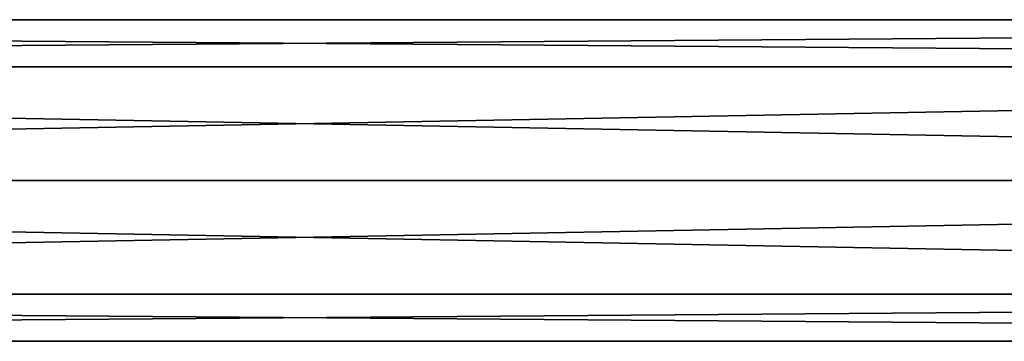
# Model space of a CAD drawing. Extents: x -250 to 250, y -832 to 754.
# Tile 205 of 256: x -19 to 48, y -605 to -583. Entities that reach past the tile are written whole.
import ezdxf

# ---------------------------------------------------------------- set-up
doc = ezdxf.new("R2010")
doc.units = 0
doc.header["$LTSCALE"] = 33.374815
doc.layers.add('195', color=7, linetype='CONTINUOUS')
doc.layers.add('196', color=7, linetype='CONTINUOUS')

msp = doc.modelspace()

# ---------------------------------------------------------------- linework, layer by layer
at = {"layer": '195', "color": 7, "linetype": 'CONTINUOUS'}
for points in [[(210, -586.222, 7.778), (210, -583), (-210, -586.222, 7.778), (210, -586.222, 7.778)], [(210, -583), (210, -586.222, -7.778), (-210, -583), (210, -583)], [(210, -583), (-210, -583), (-210, -586.222, 7.778), (210, -583)], [(210, -586.222, -7.778), (-210, -586.222, -7.778), (-210, -583), (210, -586.222, -7.778)], [(210, -586.222, -7.778), (210, -594, -11), (-210, -586.222, -7.778), (210, -586.222, -7.778)], [(210, -594, -11), (-210, -594, -11), (-210, -586.222, -7.778), (210, -594, -11)], [(210, -594, 11), (210, -586.222, 7.778), (-210, -594, 11), (210, -594, 11)], [(210, -586.222, 7.778), (-210, -586.222, 7.778), (-210, -594, 11), (210, -586.222, 7.778)]]:
    msp.add_3dface(points, dxfattribs=at)
at = {"layer": '196', "color": 7, "linetype": 'CONTINUOUS'}
for points in [[(210, -594, -11), (210, -601.778, -7.778), (-210, -594, -11), (210, -594, -11)], [(-210, -594, -11), (210, -601.778, -7.778), (-210, -601.778, -7.778), (-210, -594, -11)], [(210, -601.778, 7.778), (210, -594, 11), (-210, -601.778, 7.778), (210, -601.778, 7.778)], [(210, -594, 11), (-210, -594, 11), (-210, -601.778, 7.778), (210, -594, 11)], [(210, -601.778, -7.778), (210, -605), (-210, -601.778, -7.778), (210, -601.778, -7.778)], [(210, -605), (210, -601.778, 7.778), (-210, -605), (210, -605)], [(210, -605), (-210, -605), (-210, -601.778, -7.778), (210, -605)], [(210, -601.778, 7.778), (-210, -601.778, 7.778), (-210, -605), (210, -601.778, 7.778)]]:
    msp.add_3dface(points, dxfattribs=at)

doc.saveas('drawing.dxf')
